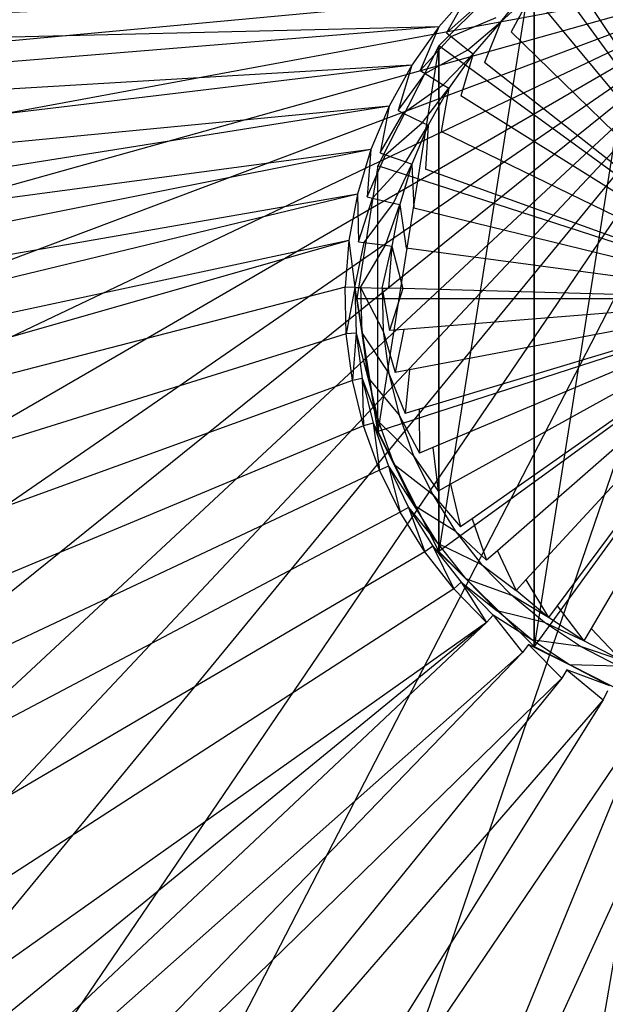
# Model space of a CAD drawing. Extents: x 0 to 0.55, y -0.37 to 0.
# Tile 7 of 21: x 0.222 to 0.263, y -0.23 to -0.161. Entities that reach past the tile are written whole.
import ezdxf

# ---------------------------------------------------------------- set-up
doc = ezdxf.new("R2010")
doc.units = 0
doc.layers.add('L0_WT_51665_0___REPLACEMTFOREMP', color=7, linetype='CONTINUOUS')
doc.layers.add('L1_ABLAUF60____REPLACEMTFOREMPT', color=7, linetype='CONTINUOUS')

msp = doc.modelspace()

# ---------------------------------------------------------------- linework, layer by layer
at = {"layer": 'L0_WT_51665_0___REPLACEMTFOREMP', "color": 8}
for points, invisible_edges in [([(0.275069, -0.180969, 0.036339), (0.26276, -0.157273, 0.03619), (0.260312, -0.158715, 0.036199), (0.275069, -0.180969, 0.036339)], 14), ([(0.274999, -0.157936, 0.000809), (0.074604, -0.17661, 0.000002), (0.073743, -0.158204), (0.274999, -0.157936, 0.000809)], 14), ([(0.274999, -0.157936, 0.000809), (0.077168, -0.194669, 0.000003), (0.074604, -0.17661, 0.000002), (0.274999, -0.157936, 0.000809)], 14), ([(0.274999, -0.157936, 0.000809), (0.08139, -0.212094, 0.000005), (0.077168, -0.194669, 0.000003), (0.274999, -0.157936, 0.000809)], 14), ([(0.274999, -0.157936, 0.000809), (0.087193, -0.228582, 0.000006), (0.08139, -0.212094, 0.000005), (0.274999, -0.157936, 0.000809)], 14), ([(0.274999, -0.157936, 0.000809), (0.094473, -0.243845, 0.000008), (0.087193, -0.228582, 0.000006), (0.274999, -0.157936, 0.000809)], 14), ([(0.274999, -0.157936, 0.000809), (0.103096, -0.257623, 0.000009), (0.094473, -0.243845, 0.000008), (0.274999, -0.157936, 0.000809)], 14), ([(0.274999, -0.157936, 0.000809), (0.112907, -0.269678, 0.000011), (0.103096, -0.257623, 0.000009), (0.274999, -0.157936, 0.000809)], 14), ([(0.274999, -0.157936, 0.000809), (0.123729, -0.279809, 0.000012), (0.112907, -0.269678, 0.000011), (0.274999, -0.157936, 0.000809)], 14), ([(0.274999, -0.157936, 0.000809), (0.135369, -0.287851, 0.000014), (0.123729, -0.279809, 0.000012), (0.274999, -0.157936, 0.000809)], 14), ([(0.274999, -0.157936, 0.000809), (0.147624, -0.29368, 0.000015), (0.135369, -0.287851, 0.000014), (0.274999, -0.157936, 0.000809)], 14), ([(0.274999, -0.157936, 0.000809), (0.160486, -0.297264, 0.000015), (0.147624, -0.29368, 0.000015), (0.274999, -0.157936, 0.000809)], 14), ([(0.274999, -0.157936, 0.000809), (0.177278, -0.301833, 0.000015), (0.160486, -0.297264, 0.000015), (0.274999, -0.157936, 0.000809)], 14), ([(0.274999, -0.157936, 0.000809), (0.198814, -0.305454, 0.000015), (0.177278, -0.301833, 0.000015), (0.274999, -0.157936, 0.000809)], 14), ([(0.274999, -0.157936, 0.000809), (0.224018, -0.306851, 0.000015), (0.198814, -0.305454, 0.000015), (0.274999, -0.157936, 0.000809)], 14), ([(0.274999, -0.157936, 0.000809), (0.249352, -0.306851, 0.000015), (0.224018, -0.306851, 0.000015), (0.274999, -0.157936, 0.000809)], 14), ([(0.275, -0.306851, 0.000015), (0.249352, -0.306851, 0.000015), (0.274999, -0.157936, 0.000809), (0.275, -0.306851, 0.000015)], 14), ([(0.253049, -0.159519, 0.041781), (0.148564, -0.158542, 0.04148), (0.143144, -0.164536, 0.041569), (0.253049, -0.159519, 0.041781)], 14), ([(0.275069, -0.180969, 0.036339), (0.260312, -0.158715, 0.036199), (0.258031, -0.16041, 0.03621), (0.275069, -0.180969, 0.036339)], 14), ([(0.255224, -0.161637, 0.036218), (0.257101, -0.159287, 0.037036), (0.254899, -0.16132, 0.037049), (0.255224, -0.161637, 0.036218)], 14), ([(0.257101, -0.159287, 0.037036), (0.255224, -0.161637, 0.036218), (0.25739, -0.159637, 0.036205), (0.257101, -0.159287, 0.037036)], 13), ([(0.253049, -0.159519, 0.041781), (0.143144, -0.164536, 0.041569), (0.250894, -0.161981, 0.041797), (0.253049, -0.159519, 0.041781)], 14), ([(0.251438, -0.162407, 0.041799), (0.253049, -0.159519, 0.041781), (0.250894, -0.161981, 0.041797), (0.251438, -0.162407, 0.041799)], 13), ([(0.253049, -0.159519, 0.041781), (0.251438, -0.162407, 0.041799), (0.253544, -0.160001, 0.041784), (0.253049, -0.159519, 0.041781)], 14), ([(0.251438, -0.162407, 0.041799), (0.253828, -0.160277, 0.040791), (0.253544, -0.160001, 0.041784), (0.251438, -0.162407, 0.041799)], 14), ([(0.255943, -0.162337, 0.036222), (0.25739, -0.159637, 0.036205), (0.255224, -0.161637, 0.036218), (0.255943, -0.162337, 0.036222)], 13), ([(0.25739, -0.159637, 0.036205), (0.255943, -0.162337, 0.036222), (0.258031, -0.16041, 0.03621), (0.25739, -0.159637, 0.036205)], 14), ([(0.253828, -0.160277, 0.040791), (0.251438, -0.162407, 0.041799), (0.25175, -0.162652, 0.040806), (0.253828, -0.160277, 0.040791)], 13), ([(0.25175, -0.162652, 0.040806), (0.254899, -0.16132, 0.037049), (0.253828, -0.160277, 0.040791), (0.25175, -0.162652, 0.040806)], 14), ([(0.275069, -0.180969, 0.036339), (0.258031, -0.16041, 0.03621), (0.255943, -0.162337, 0.036222), (0.275069, -0.180969, 0.036339)], 14), ([(0.254899, -0.16132, 0.037049), (0.25175, -0.162652, 0.040806), (0.252925, -0.163575, 0.037063), (0.254899, -0.16132, 0.037049)], 13), ([(0.252925, -0.163575, 0.037063), (0.255224, -0.161637, 0.036218), (0.254899, -0.16132, 0.037049), (0.252925, -0.163575, 0.037063)], 14), ([(0.250894, -0.161981, 0.041797), (0.143144, -0.164536, 0.041569), (0.138485, -0.171167, 0.041668), (0.250894, -0.161981, 0.041797)], 14), ([(0.250894, -0.161981, 0.041797), (0.138485, -0.171167, 0.041668), (0.249014, -0.164658, 0.041814), (0.250894, -0.161981, 0.041797)], 14), ([(0.249599, -0.165024, 0.041816), (0.250894, -0.161981, 0.041797), (0.249014, -0.164658, 0.041814), (0.249599, -0.165024, 0.041816)], 13), ([(0.250894, -0.161981, 0.041797), (0.249599, -0.165024, 0.041816), (0.251438, -0.162407, 0.041799), (0.250894, -0.161981, 0.041797)], 14), ([(0.255224, -0.161637, 0.036218), (0.252925, -0.163575, 0.037063), (0.253282, -0.163856, 0.036232), (0.255224, -0.161637, 0.036218)], 13), ([(0.254072, -0.164476, 0.036235), (0.255224, -0.161637, 0.036218), (0.253282, -0.163856, 0.036232), (0.254072, -0.164476, 0.036235)], 13), ([(0.255224, -0.161637, 0.036218), (0.254072, -0.164476, 0.036235), (0.255943, -0.162337, 0.036222), (0.255224, -0.161637, 0.036218)], 14), ([(0.249599, -0.165024, 0.041816), (0.25175, -0.162652, 0.040806), (0.251438, -0.162407, 0.041799), (0.249599, -0.165024, 0.041816)], 14), ([(0.25175, -0.162652, 0.040806), (0.249599, -0.165024, 0.041816), (0.249936, -0.165235, 0.040822), (0.25175, -0.162652, 0.040806)], 13), ([(0.249936, -0.165235, 0.040822), (0.252925, -0.163575, 0.037063), (0.25175, -0.162652, 0.040806), (0.249936, -0.165235, 0.040822)], 14), ([(0.275069, -0.180969, 0.036339), (0.255943, -0.162337, 0.036222), (0.254072, -0.164476, 0.036235), (0.275069, -0.180969, 0.036339)], 14), ([(0.252925, -0.163575, 0.037063), (0.249936, -0.165235, 0.040822), (0.251203, -0.166027, 0.037079), (0.252925, -0.163575, 0.037063)], 13), ([(0.251203, -0.166027, 0.037079), (0.253282, -0.163856, 0.036232), (0.252925, -0.163575, 0.037063), (0.251203, -0.166027, 0.037079)], 14), ([(0.253282, -0.163856, 0.036232), (0.251203, -0.166027, 0.037079), (0.251588, -0.166268, 0.036247), (0.253282, -0.163856, 0.036232)], 13), ([(0.252439, -0.166801, 0.03625), (0.253282, -0.163856, 0.036232), (0.251588, -0.166268, 0.036247), (0.252439, -0.166801, 0.03625)], 13), ([(0.253282, -0.163856, 0.036232), (0.252439, -0.166801, 0.03625), (0.254072, -0.164476, 0.036235), (0.253282, -0.163856, 0.036232)], 14), ([(0.249014, -0.164658, 0.041814), (0.138485, -0.171167, 0.041668), (0.134664, -0.178324, 0.041775), (0.249014, -0.164658, 0.041814)], 14), ([(0.249014, -0.164658, 0.041814), (0.134664, -0.178324, 0.041775), (0.247429, -0.167519, 0.041832), (0.249014, -0.164658, 0.041814)], 14), ([(0.24805, -0.167822, 0.041833), (0.249014, -0.164658, 0.041814), (0.247429, -0.167519, 0.041832), (0.24805, -0.167822, 0.041833)], 13), ([(0.249014, -0.164658, 0.041814), (0.24805, -0.167822, 0.041833), (0.249599, -0.165024, 0.041816), (0.249014, -0.164658, 0.041814)], 14), ([(0.275069, -0.180969, 0.036339), (0.254072, -0.164476, 0.036235), (0.252439, -0.166801, 0.03625), (0.275069, -0.180969, 0.036339)], 14), ([(0.24805, -0.167822, 0.041833), (0.249936, -0.165235, 0.040822), (0.249599, -0.165024, 0.041816), (0.24805, -0.167822, 0.041833)], 14), ([(0.249936, -0.165235, 0.040822), (0.24805, -0.167822, 0.041833), (0.248407, -0.167995, 0.040839), (0.249936, -0.165235, 0.040822)], 13), ([(0.248407, -0.167995, 0.040839), (0.251203, -0.166027, 0.037079), (0.249936, -0.165235, 0.040822), (0.248407, -0.167995, 0.040839)], 14), ([(0.251203, -0.166027, 0.037079), (0.248407, -0.167995, 0.040839), (0.249751, -0.168649, 0.037095), (0.251203, -0.166027, 0.037079)], 13), ([(0.249751, -0.168649, 0.037095), (0.251588, -0.166268, 0.036247), (0.251203, -0.166027, 0.037079), (0.249751, -0.168649, 0.037095)], 14), ([(0.251588, -0.166268, 0.036247), (0.249751, -0.168649, 0.037095), (0.250159, -0.168847, 0.036263), (0.251588, -0.166268, 0.036247)], 13), ([(0.251062, -0.169286, 0.036266), (0.251588, -0.166268, 0.036247), (0.250159, -0.168847, 0.036263), (0.251062, -0.169286, 0.036266)], 13), ([(0.251588, -0.166268, 0.036247), (0.251062, -0.169286, 0.036266), (0.252439, -0.166801, 0.03625), (0.251588, -0.166268, 0.036247)], 14), ([(0.275069, -0.180969, 0.036339), (0.252439, -0.166801, 0.03625), (0.251062, -0.169286, 0.036266), (0.275069, -0.180969, 0.036339)], 14), ([(0.247429, -0.167519, 0.041832), (0.131744, -0.185889, 0.041887), (0.246157, -0.170533, 0.041851), (0.247429, -0.167519, 0.041832)], 14), ([(0.247429, -0.167519, 0.041832), (0.134664, -0.178324, 0.041775), (0.131744, -0.185889, 0.041887), (0.247429, -0.167519, 0.041832)], 14), ([(0.246806, -0.170768, 0.041852), (0.247429, -0.167519, 0.041832), (0.246157, -0.170533, 0.041851), (0.246806, -0.170768, 0.041852)], 13), ([(0.247429, -0.167519, 0.041832), (0.246806, -0.170768, 0.041852), (0.24805, -0.167822, 0.041833), (0.247429, -0.167519, 0.041832)], 14), ([(0.246806, -0.170768, 0.041852), (0.248407, -0.167995, 0.040839), (0.24805, -0.167822, 0.041833), (0.246806, -0.170768, 0.041852)], 14), ([(0.248407, -0.167995, 0.040839), (0.246806, -0.170768, 0.041852), (0.24718, -0.170902, 0.040858), (0.248407, -0.167995, 0.040839)], 13), ([(0.24718, -0.170902, 0.040858), (0.249751, -0.168649, 0.037095), (0.248407, -0.167995, 0.040839), (0.24718, -0.170902, 0.040858)], 14), ([(0.249751, -0.168649, 0.037095), (0.24718, -0.170902, 0.040858), (0.248586, -0.171409, 0.037113), (0.249751, -0.168649, 0.037095)], 13), ([(0.248586, -0.171409, 0.037113), (0.250159, -0.168847, 0.036263), (0.249751, -0.168649, 0.037095), (0.248586, -0.171409, 0.037113)], 14), ([(0.250159, -0.168847, 0.036263), (0.248586, -0.171409, 0.037113), (0.249013, -0.171563, 0.03628), (0.250159, -0.168847, 0.036263)], 13), ([(0.249957, -0.171904, 0.036282), (0.250159, -0.168847, 0.036263), (0.249013, -0.171563, 0.03628), (0.249957, -0.171904, 0.036282)], 13), ([(0.250159, -0.168847, 0.036263), (0.249957, -0.171904, 0.036282), (0.251062, -0.169286, 0.036266), (0.250159, -0.168847, 0.036263)], 14), ([(0.275069, -0.180969, 0.036339), (0.251062, -0.169286, 0.036266), (0.249957, -0.171904, 0.036282), (0.275069, -0.180969, 0.036339)], 14), ([(0.246157, -0.170533, 0.041851), (0.131744, -0.185889, 0.041887), (0.129773, -0.193737, 0.042004), (0.246157, -0.170533, 0.041851)], 14), ([(0.246157, -0.170533, 0.041851), (0.129773, -0.193737, 0.042004), (0.245212, -0.173666, 0.04187), (0.246157, -0.170533, 0.041851)], 14), ([(0.245883, -0.17383, 0.041871), (0.246157, -0.170533, 0.041851), (0.245212, -0.173666, 0.04187), (0.245883, -0.17383, 0.041871)], 13), ([(0.246157, -0.170533, 0.041851), (0.245883, -0.17383, 0.041871), (0.246806, -0.170768, 0.041852), (0.246157, -0.170533, 0.041851)], 14), ([(0.245883, -0.17383, 0.041871), (0.24718, -0.170902, 0.040858), (0.246806, -0.170768, 0.041852), (0.245883, -0.17383, 0.041871)], 14), ([(0.24718, -0.170902, 0.040858), (0.245883, -0.17383, 0.041871), (0.246269, -0.173924, 0.040877), (0.24718, -0.170902, 0.040858)], 13), ([(0.246269, -0.173924, 0.040877), (0.248586, -0.171409, 0.037113), (0.24718, -0.170902, 0.040858), (0.246269, -0.173924, 0.040877)], 14), ([(0.248586, -0.171409, 0.037113), (0.246269, -0.173924, 0.040877), (0.247721, -0.174278, 0.037131), (0.248586, -0.171409, 0.037113)], 13), ([(0.247721, -0.174278, 0.037131), (0.249013, -0.171563, 0.03628), (0.248586, -0.171409, 0.037113), (0.247721, -0.174278, 0.037131)], 14), ([(0.249013, -0.171563, 0.03628), (0.247721, -0.174278, 0.037131), (0.248162, -0.174386, 0.036298), (0.249013, -0.171563, 0.03628)], 13), ([(0.249137, -0.174624, 0.036299), (0.249013, -0.171563, 0.03628), (0.248162, -0.174386, 0.036298), (0.249137, -0.174624, 0.036299)], 13), ([(0.249013, -0.171563, 0.03628), (0.249137, -0.174624, 0.036299), (0.249957, -0.171904, 0.036282), (0.249013, -0.171563, 0.03628)], 14), ([(0.275069, -0.180969, 0.036339), (0.249957, -0.171904, 0.036282), (0.249137, -0.174624, 0.036299), (0.275069, -0.180969, 0.036339)], 14), ([(0.245212, -0.173666, 0.04187), (0.129773, -0.193737, 0.042004), (0.128782, -0.201736, 0.042123), (0.245212, -0.173666, 0.04187)], 14), ([(0.245212, -0.173666, 0.04187), (0.128782, -0.201736, 0.042123), (0.244606, -0.17688, 0.041891), (0.245212, -0.173666, 0.04187)], 14), ([(0.245291, -0.176972, 0.041891), (0.245212, -0.173666, 0.04187), (0.244606, -0.17688, 0.041891), (0.245291, -0.176972, 0.041891)], 13), ([(0.245212, -0.173666, 0.04187), (0.245291, -0.176972, 0.041891), (0.245883, -0.17383, 0.041871), (0.245212, -0.173666, 0.04187)], 14), ([(0.245291, -0.176972, 0.041891), (0.246269, -0.173924, 0.040877), (0.245883, -0.17383, 0.041871), (0.245291, -0.176972, 0.041891)], 14), ([(0.246269, -0.173924, 0.040877), (0.245291, -0.176972, 0.041891), (0.245684, -0.177025, 0.040896), (0.246269, -0.173924, 0.040877)], 13), ([(0.245684, -0.177025, 0.040896), (0.247721, -0.174278, 0.037131), (0.246269, -0.173924, 0.040877), (0.245684, -0.177025, 0.040896)], 14), ([(0.247721, -0.174278, 0.037131), (0.245684, -0.177025, 0.040896), (0.247165, -0.177223, 0.037149), (0.247721, -0.174278, 0.037131)], 13), ([(0.247165, -0.177223, 0.037149), (0.248162, -0.174386, 0.036298), (0.247721, -0.174278, 0.037131), (0.247165, -0.177223, 0.037149)], 14), ([(0.248162, -0.174386, 0.036298), (0.247165, -0.177223, 0.037149), (0.247615, -0.177283, 0.036316), (0.248162, -0.174386, 0.036298)], 13), ([(0.248611, -0.177417, 0.036317), (0.248162, -0.174386, 0.036298), (0.247615, -0.177283, 0.036316), (0.248611, -0.177417, 0.036317)], 13), ([(0.248162, -0.174386, 0.036298), (0.248611, -0.177417, 0.036317), (0.249137, -0.174624, 0.036299), (0.248162, -0.174386, 0.036298)], 14), ([(0.275069, -0.180969, 0.036339), (0.249137, -0.174624, 0.036299), (0.248611, -0.177417, 0.036317), (0.275069, -0.180969, 0.036339)], 14), ([(0.244606, -0.17688, 0.041891), (0.12831, -0.21017, 0.042249), (0.244345, -0.180141, 0.041911), (0.244606, -0.17688, 0.041891)], 14), ([(0.244606, -0.17688, 0.041891), (0.128782, -0.201736, 0.042123), (0.12831, -0.21017, 0.042249), (0.244606, -0.17688, 0.041891)], 14), ([(0.245035, -0.18016, 0.041911), (0.244606, -0.17688, 0.041891), (0.244345, -0.180141, 0.041911), (0.245035, -0.18016, 0.041911)], 13), ([(0.244606, -0.17688, 0.041891), (0.245035, -0.18016, 0.041911), (0.245291, -0.176972, 0.041891), (0.244606, -0.17688, 0.041891)], 14), ([(0.245035, -0.18016, 0.041911), (0.245684, -0.177025, 0.040896), (0.245291, -0.176972, 0.041891), (0.245035, -0.18016, 0.041911)], 14), ([(0.245684, -0.177025, 0.040896), (0.245035, -0.18016, 0.041911), (0.245432, -0.18017, 0.040916), (0.245684, -0.177025, 0.040896)], 13), ([(0.245432, -0.18017, 0.040916), (0.247165, -0.177223, 0.037149), (0.245684, -0.177025, 0.040896), (0.245432, -0.18017, 0.040916)], 14), ([(0.247165, -0.177223, 0.037149), (0.245432, -0.18017, 0.040916), (0.246926, -0.18021, 0.037168), (0.247165, -0.177223, 0.037149)], 13), ([(0.246926, -0.18021, 0.037168), (0.247615, -0.177283, 0.036316), (0.247165, -0.177223, 0.037149), (0.246926, -0.18021, 0.037168)], 14), ([(0.247615, -0.177283, 0.036316), (0.246926, -0.18021, 0.037168), (0.24738, -0.180222, 0.036335), (0.247615, -0.177283, 0.036316)], 13), ([(0.248384, -0.180249, 0.036335), (0.247615, -0.177283, 0.036316), (0.24738, -0.180222, 0.036335), (0.248384, -0.180249, 0.036335)], 13), ([(0.247615, -0.177283, 0.036316), (0.248384, -0.180249, 0.036335), (0.248611, -0.177417, 0.036317), (0.247615, -0.177283, 0.036316)], 14), ([(0.275069, -0.180969, 0.036339), (0.248611, -0.177417, 0.036317), (0.248384, -0.180249, 0.036335), (0.275069, -0.180969, 0.036339)], 14), ([(0.244345, -0.180141, 0.041911), (0.12831, -0.21017, 0.042249), (0.128791, -0.219479, 0.042241), (0.244345, -0.180141, 0.041911)], 14), ([(0.244432, -0.183412, 0.041932), (0.244345, -0.180141, 0.041911), (0.128791, -0.219479, 0.042241), (0.244432, -0.183412, 0.041932)], 14), ([(0.244432, -0.183412, 0.041932), (0.245035, -0.18016, 0.041911), (0.244345, -0.180141, 0.041911), (0.244432, -0.183412, 0.041932)], 13), ([(0.245035, -0.18016, 0.041911), (0.244432, -0.183412, 0.041932), (0.245121, -0.183357, 0.041931), (0.245035, -0.18016, 0.041911)], 14), ([(0.245516, -0.183325, 0.040936), (0.245035, -0.18016, 0.041911), (0.245121, -0.183357, 0.041931), (0.245516, -0.183325, 0.040936)], 13), ([(0.245035, -0.18016, 0.041911), (0.245516, -0.183325, 0.040936), (0.245432, -0.18017, 0.040916), (0.245035, -0.18016, 0.041911)], 14), ([(0.247006, -0.183206, 0.037187), (0.245432, -0.18017, 0.040916), (0.245516, -0.183325, 0.040936), (0.247006, -0.183206, 0.037187)], 13), ([(0.245432, -0.18017, 0.040916), (0.247006, -0.183206, 0.037187), (0.246926, -0.18021, 0.037168), (0.245432, -0.18017, 0.040916)], 14), ([(0.247458, -0.18317, 0.036353), (0.246926, -0.18021, 0.037168), (0.247006, -0.183206, 0.037187), (0.247458, -0.18317, 0.036353)], 13), ([(0.246926, -0.18021, 0.037168), (0.247458, -0.18317, 0.036353), (0.24738, -0.180222, 0.036335), (0.246926, -0.18021, 0.037168)], 14), ([(0.247458, -0.18317, 0.036353), (0.248384, -0.180249, 0.036335), (0.24738, -0.180222, 0.036335), (0.247458, -0.18317, 0.036353)], 13), ([(0.248384, -0.180249, 0.036335), (0.247458, -0.18317, 0.036353), (0.248459, -0.183089, 0.036353), (0.248384, -0.180249, 0.036335)], 14), ([(0.275069, -0.180969, 0.036339), (0.248384, -0.180249, 0.036335), (0.248459, -0.183089, 0.036353), (0.275069, -0.180969, 0.036339)], 14), ([(0.275069, -0.180969, 0.036339), (0.248459, -0.183089, 0.036353), (0.248837, -0.185906, 0.036371), (0.275069, -0.180969, 0.036339)], 14), ([(0.275069, -0.180969, 0.036339), (0.248837, -0.185906, 0.036371), (0.249511, -0.188666, 0.036388), (0.275069, -0.180969, 0.036339)], 14), ([(0.275069, -0.180969, 0.036339), (0.249511, -0.188666, 0.036388), (0.250475, -0.191339, 0.036405), (0.275069, -0.180969, 0.036339)], 14), ([(0.275069, -0.180969, 0.036339), (0.250475, -0.191339, 0.036405), (0.251717, -0.193894, 0.036421), (0.275069, -0.180969, 0.036339)], 14), ([(0.275069, -0.180969, 0.036339), (0.251717, -0.193894, 0.036421), (0.253225, -0.196303, 0.036436), (0.275069, -0.180969, 0.036339)], 14), ([(0.275069, -0.180969, 0.036339), (0.253225, -0.196303, 0.036436), (0.254979, -0.198538, 0.03645), (0.275069, -0.180969, 0.036339)], 14), ([(0.275069, -0.180969, 0.036339), (0.254979, -0.198538, 0.03645), (0.256962, -0.200573, 0.036463), (0.275069, -0.180969, 0.036339)], 14), ([(0.275069, -0.180969, 0.036339), (0.256962, -0.200573, 0.036463), (0.259149, -0.202387, 0.036474), (0.275069, -0.180969, 0.036339)], 14), ([(0.275069, -0.180969, 0.036339), (0.259149, -0.202387, 0.036474), (0.261517, -0.203958, 0.036484), (0.275069, -0.180969, 0.036339)], 14), ([(0.275069, -0.180969, 0.036339), (0.261517, -0.203958, 0.036484), (0.264038, -0.205268, 0.036493), (0.275069, -0.180969, 0.036339)], 14), ([(0.244432, -0.183412, 0.041932), (0.128791, -0.219479, 0.042241), (0.130342, -0.228241, 0.042231), (0.244432, -0.183412, 0.041932)], 14), ([(0.244866, -0.186654, 0.041952), (0.244432, -0.183412, 0.041932), (0.130342, -0.228241, 0.042231), (0.244866, -0.186654, 0.041952)], 14), ([(0.244866, -0.186654, 0.041952), (0.245121, -0.183357, 0.041931), (0.244432, -0.183412, 0.041932), (0.244866, -0.186654, 0.041952)], 13), ([(0.245121, -0.183357, 0.041931), (0.244866, -0.186654, 0.041952), (0.245545, -0.186526, 0.041951), (0.245121, -0.183357, 0.041931)], 14), ([(0.245121, -0.183357, 0.041931), (0.245935, -0.186453, 0.040956), (0.245516, -0.183325, 0.040936), (0.245121, -0.183357, 0.041931)], 14), ([(0.245935, -0.186453, 0.040956), (0.245121, -0.183357, 0.041931), (0.245545, -0.186526, 0.041951), (0.245935, -0.186453, 0.040956)], 13), ([(0.245516, -0.183325, 0.040936), (0.247404, -0.186176, 0.037206), (0.247006, -0.183206, 0.037187), (0.245516, -0.183325, 0.040936)], 14), ([(0.247404, -0.186176, 0.037206), (0.245516, -0.183325, 0.040936), (0.245935, -0.186453, 0.040956), (0.247404, -0.186176, 0.037206)], 13), ([(0.247006, -0.183206, 0.037187), (0.24785, -0.186092, 0.036372), (0.247458, -0.18317, 0.036353), (0.247006, -0.183206, 0.037187)], 14), ([(0.24785, -0.186092, 0.036372), (0.247006, -0.183206, 0.037187), (0.247404, -0.186176, 0.037206), (0.24785, -0.186092, 0.036372)], 13), ([(0.24785, -0.186092, 0.036372), (0.248459, -0.183089, 0.036353), (0.247458, -0.18317, 0.036353), (0.24785, -0.186092, 0.036372)], 13), ([(0.248459, -0.183089, 0.036353), (0.24785, -0.186092, 0.036372), (0.248837, -0.185906, 0.036371), (0.248459, -0.183089, 0.036353)], 14), ([(0.245935, -0.186453, 0.040956), (0.248115, -0.189087, 0.037224), (0.247404, -0.186176, 0.037206), (0.245935, -0.186453, 0.040956)], 14), ([(0.247404, -0.186176, 0.037206), (0.24855, -0.188956, 0.03639), (0.24785, -0.186092, 0.036372), (0.247404, -0.186176, 0.037206)], 14), ([(0.24855, -0.188956, 0.03639), (0.247404, -0.186176, 0.037206), (0.248115, -0.189087, 0.037224), (0.24855, -0.188956, 0.03639)], 13), ([(0.24855, -0.188956, 0.03639), (0.248837, -0.185906, 0.036371), (0.24785, -0.186092, 0.036372), (0.24855, -0.188956, 0.03639)], 13), ([(0.248837, -0.185906, 0.036371), (0.24855, -0.188956, 0.03639), (0.249511, -0.188666, 0.036388), (0.248837, -0.185906, 0.036371)], 14), ([(0.244866, -0.186654, 0.041952), (0.130342, -0.228241, 0.042231), (0.132965, -0.236722, 0.042221), (0.244866, -0.186654, 0.041952)], 14), ([(0.245643, -0.189832, 0.041972), (0.244866, -0.186654, 0.041952), (0.132965, -0.236722, 0.042221), (0.245643, -0.189832, 0.041972)], 14), ([(0.245643, -0.189832, 0.041972), (0.245545, -0.186526, 0.041951), (0.244866, -0.186654, 0.041952), (0.245643, -0.189832, 0.041972)], 13), ([(0.245545, -0.186526, 0.041951), (0.246684, -0.189518, 0.040975), (0.245935, -0.186453, 0.040956), (0.245545, -0.186526, 0.041951)], 14), ([(0.246684, -0.189518, 0.040975), (0.245545, -0.186526, 0.041951), (0.246304, -0.189633, 0.041971), (0.246684, -0.189518, 0.040975)], 13), ([(0.245545, -0.186526, 0.041951), (0.245643, -0.189832, 0.041972), (0.246304, -0.189633, 0.041971), (0.245545, -0.186526, 0.041951)], 14), ([(0.248115, -0.189087, 0.037224), (0.245935, -0.186453, 0.040956), (0.246684, -0.189518, 0.040975), (0.248115, -0.189087, 0.037224)], 13), ([(0.248115, -0.189087, 0.037224), (0.24955, -0.191729, 0.036407), (0.24855, -0.188956, 0.03639), (0.248115, -0.189087, 0.037224)], 14), ([(0.24955, -0.191729, 0.036407), (0.249511, -0.188666, 0.036388), (0.24855, -0.188956, 0.03639), (0.24955, -0.191729, 0.036407)], 13), ([(0.249511, -0.188666, 0.036388), (0.24955, -0.191729, 0.036407), (0.250475, -0.191339, 0.036405), (0.249511, -0.188666, 0.036388)], 14), ([(0.246752, -0.19291, 0.041992), (0.246304, -0.189633, 0.041971), (0.245643, -0.189832, 0.041972), (0.246752, -0.19291, 0.041992)], 13), ([(0.246304, -0.189633, 0.041971), (0.247755, -0.192487, 0.040994), (0.246684, -0.189518, 0.040975), (0.246304, -0.189633, 0.041971)], 14), ([(0.246304, -0.189633, 0.041971), (0.246752, -0.19291, 0.041992), (0.247389, -0.192641, 0.04199), (0.246304, -0.189633, 0.041971)], 14), ([(0.247755, -0.192487, 0.040994), (0.246304, -0.189633, 0.041971), (0.247389, -0.192641, 0.04199), (0.247755, -0.192487, 0.040994)], 13), ([(0.246684, -0.189518, 0.040975), (0.249132, -0.191906, 0.037242), (0.248115, -0.189087, 0.037224), (0.246684, -0.189518, 0.040975)], 14), ([(0.249132, -0.191906, 0.037242), (0.246684, -0.189518, 0.040975), (0.247755, -0.192487, 0.040994), (0.249132, -0.191906, 0.037242)], 13), ([(0.24955, -0.191729, 0.036407), (0.248115, -0.189087, 0.037224), (0.249132, -0.191906, 0.037242), (0.24955, -0.191729, 0.036407)], 13), ([(0.245643, -0.189832, 0.041972), (0.132965, -0.236722, 0.042221), (0.136614, -0.244779, 0.042213), (0.245643, -0.189832, 0.041972)], 14), ([(0.246752, -0.19291, 0.041992), (0.245643, -0.189832, 0.041972), (0.136614, -0.244779, 0.042213), (0.246752, -0.19291, 0.041992)], 14), ([(0.250839, -0.194381, 0.036424), (0.250475, -0.191339, 0.036405), (0.24955, -0.191729, 0.036407), (0.250839, -0.194381, 0.036424)], 13), ([(0.250475, -0.191339, 0.036405), (0.250839, -0.194381, 0.036424), (0.251717, -0.193894, 0.036421), (0.250475, -0.191339, 0.036405)], 14), ([(0.247755, -0.192487, 0.040994), (0.250442, -0.194601, 0.037259), (0.249132, -0.191906, 0.037242), (0.247755, -0.192487, 0.040994)], 14), ([(0.249132, -0.191906, 0.037242), (0.250839, -0.194381, 0.036424), (0.24955, -0.191729, 0.036407), (0.249132, -0.191906, 0.037242)], 14), ([(0.250839, -0.194381, 0.036424), (0.249132, -0.191906, 0.037242), (0.250442, -0.194601, 0.037259), (0.250839, -0.194381, 0.036424)], 13), ([(0.246752, -0.19291, 0.041992), (0.136614, -0.244779, 0.042213), (0.141228, -0.252279, 0.042205), (0.246752, -0.19291, 0.041992)], 14), ([(0.248183, -0.195852, 0.04201), (0.246752, -0.19291, 0.041992), (0.141228, -0.252279, 0.042205), (0.248183, -0.195852, 0.04201)], 14), ([(0.248183, -0.195852, 0.04201), (0.247389, -0.192641, 0.04199), (0.246752, -0.19291, 0.041992), (0.248183, -0.195852, 0.04201)], 13), ([(0.247389, -0.192641, 0.04199), (0.249135, -0.195325, 0.041012), (0.247755, -0.192487, 0.040994), (0.247389, -0.192641, 0.04199)], 14), ([(0.247389, -0.192641, 0.04199), (0.248183, -0.195852, 0.04201), (0.248787, -0.195517, 0.042008), (0.247389, -0.192641, 0.04199)], 14), ([(0.249135, -0.195325, 0.041012), (0.247389, -0.192641, 0.04199), (0.248787, -0.195517, 0.042008), (0.249135, -0.195325, 0.041012)], 13), ([(0.250442, -0.194601, 0.037259), (0.247755, -0.192487, 0.040994), (0.249135, -0.195325, 0.041012), (0.250442, -0.194601, 0.037259)], 13), ([(0.250442, -0.194601, 0.037259), (0.252403, -0.19688, 0.03644), (0.250839, -0.194381, 0.036424), (0.250442, -0.194601, 0.037259)], 14), ([(0.252403, -0.19688, 0.03644), (0.251717, -0.193894, 0.036421), (0.250839, -0.194381, 0.036424), (0.252403, -0.19688, 0.03644)], 13), ([(0.251717, -0.193894, 0.036421), (0.252403, -0.19688, 0.03644), (0.253225, -0.196303, 0.036436), (0.251717, -0.193894, 0.036421)], 14), ([(0.249135, -0.195325, 0.041012), (0.252032, -0.197141, 0.037275), (0.250442, -0.194601, 0.037259), (0.249135, -0.195325, 0.041012)], 14), ([(0.252403, -0.19688, 0.03644), (0.250442, -0.194601, 0.037259), (0.252032, -0.197141, 0.037275), (0.252403, -0.19688, 0.03644)], 13), ([(0.249918, -0.198625, 0.042028), (0.248787, -0.195517, 0.042008), (0.248183, -0.195852, 0.04201), (0.249918, -0.198625, 0.042028)], 13), ([(0.248787, -0.195517, 0.042008), (0.250808, -0.198, 0.041028), (0.249135, -0.195325, 0.041012), (0.248787, -0.195517, 0.042008)], 14), ([(0.250808, -0.198, 0.041028), (0.248787, -0.195517, 0.042008), (0.250484, -0.198228, 0.042025), (0.250808, -0.198, 0.041028)], 13), ([(0.248787, -0.195517, 0.042008), (0.249918, -0.198625, 0.042028), (0.250484, -0.198228, 0.042025), (0.248787, -0.195517, 0.042008)], 14), ([(0.252032, -0.197141, 0.037275), (0.249135, -0.195325, 0.041012), (0.250808, -0.198, 0.041028), (0.252032, -0.197141, 0.037275)], 13), ([(0.248183, -0.195852, 0.04201), (0.141228, -0.252279, 0.042205), (0.14673, -0.259099, 0.042198), (0.248183, -0.195852, 0.04201)], 14), ([(0.249918, -0.198625, 0.042028), (0.248183, -0.195852, 0.04201), (0.14673, -0.259099, 0.042198), (0.249918, -0.198625, 0.042028)], 14), ([(0.254224, -0.199199, 0.036454), (0.253225, -0.196303, 0.036436), (0.252403, -0.19688, 0.03644), (0.254224, -0.199199, 0.036454)], 13), ([(0.253225, -0.196303, 0.036436), (0.254224, -0.199199, 0.036454), (0.254979, -0.198538, 0.03645), (0.253225, -0.196303, 0.036436)], 14), ([(0.250808, -0.198, 0.041028), (0.253882, -0.199498, 0.03729), (0.252032, -0.197141, 0.037275), (0.250808, -0.198, 0.041028)], 14), ([(0.252032, -0.197141, 0.037275), (0.254224, -0.199199, 0.036454), (0.252403, -0.19688, 0.03644), (0.252032, -0.197141, 0.037275)], 14), ([(0.254224, -0.199199, 0.036454), (0.252032, -0.197141, 0.037275), (0.253882, -0.199498, 0.03729), (0.254224, -0.199199, 0.036454)], 13), ([(0.251939, -0.201198, 0.042044), (0.250484, -0.198228, 0.042025), (0.249918, -0.198625, 0.042028), (0.251939, -0.201198, 0.042044)], 13), ([(0.250484, -0.198228, 0.042025), (0.252757, -0.200482, 0.041044), (0.250808, -0.198, 0.041028), (0.250484, -0.198228, 0.042025)], 14), ([(0.252757, -0.200482, 0.041044), (0.250484, -0.198228, 0.042025), (0.252459, -0.200743, 0.042041), (0.252757, -0.200482, 0.041044)], 13), ([(0.250484, -0.198228, 0.042025), (0.251939, -0.201198, 0.042044), (0.252459, -0.200743, 0.042041), (0.250484, -0.198228, 0.042025)], 14), ([(0.253882, -0.199498, 0.03729), (0.250808, -0.198, 0.041028), (0.252757, -0.200482, 0.041044), (0.253882, -0.199498, 0.03729)], 13), ([(0.25628, -0.201311, 0.036468), (0.254979, -0.198538, 0.03645), (0.254224, -0.199199, 0.036454), (0.25628, -0.201311, 0.036468)], 13), ([(0.254979, -0.198538, 0.03645), (0.25628, -0.201311, 0.036468), (0.256962, -0.200573, 0.036463), (0.254979, -0.198538, 0.03645)], 14), ([(0.249918, -0.198625, 0.042028), (0.14673, -0.259099, 0.042198), (0.153028, -0.265125, 0.042192), (0.249918, -0.198625, 0.042028)], 14), ([(0.251939, -0.201198, 0.042044), (0.249918, -0.198625, 0.042028), (0.153028, -0.265125, 0.042192), (0.251939, -0.201198, 0.042044)], 14), ([(0.253882, -0.199498, 0.03729), (0.25628, -0.201311, 0.036468), (0.254224, -0.199199, 0.036454), (0.253882, -0.199498, 0.03729)], 14), ([(0.252757, -0.200482, 0.041044), (0.255973, -0.201645, 0.037303), (0.253882, -0.199498, 0.03729), (0.252757, -0.200482, 0.041044)], 14), ([(0.25628, -0.201311, 0.036468), (0.253882, -0.199498, 0.03729), (0.255973, -0.201645, 0.037303), (0.25628, -0.201311, 0.036468)], 13), ([(0.252459, -0.200743, 0.042041), (0.254959, -0.202743, 0.041058), (0.252757, -0.200482, 0.041044), (0.252459, -0.200743, 0.042041)], 14), ([(0.255973, -0.201645, 0.037303), (0.252757, -0.200482, 0.041044), (0.254959, -0.202743, 0.041058), (0.255973, -0.201645, 0.037303)], 13), ([(0.25855, -0.203193, 0.03648), (0.256962, -0.200573, 0.036463), (0.25628, -0.201311, 0.036468), (0.25855, -0.203193, 0.03648)], 13), ([(0.256962, -0.200573, 0.036463), (0.25855, -0.203193, 0.03648), (0.259149, -0.202387, 0.036474), (0.256962, -0.200573, 0.036463)], 14), ([(0.251939, -0.201198, 0.042044), (0.153028, -0.265125, 0.042192), (0.160015, -0.270259, 0.042187), (0.251939, -0.201198, 0.042044)], 14), ([(0.254221, -0.203542, 0.042059), (0.251939, -0.201198, 0.042044), (0.160015, -0.270259, 0.042187), (0.254221, -0.203542, 0.042059)], 14), ([(0.254221, -0.203542, 0.042059), (0.252459, -0.200743, 0.042041), (0.251939, -0.201198, 0.042044), (0.254221, -0.203542, 0.042059)], 13), ([(0.252459, -0.200743, 0.042041), (0.254221, -0.203542, 0.042059), (0.25469, -0.203035, 0.042055), (0.252459, -0.200743, 0.042041)], 14), ([(0.254959, -0.202743, 0.041058), (0.252459, -0.200743, 0.042041), (0.25469, -0.203035, 0.042055), (0.254959, -0.202743, 0.041058)], 13), ([(0.255973, -0.201645, 0.037303), (0.25855, -0.203193, 0.03648), (0.25628, -0.201311, 0.036468), (0.255973, -0.201645, 0.037303)], 13), ([(0.254959, -0.202743, 0.041058), (0.258279, -0.203557, 0.037315), (0.255973, -0.201645, 0.037303), (0.254959, -0.202743, 0.041058)], 13), ([(0.25855, -0.203193, 0.03648), (0.255973, -0.201645, 0.037303), (0.258279, -0.203557, 0.037315), (0.25855, -0.203193, 0.03648)], 14), ([(0.261007, -0.204823, 0.03649), (0.259149, -0.202387, 0.036474), (0.25855, -0.203193, 0.03648), (0.261007, -0.204823, 0.03649)], 13), ([(0.259149, -0.202387, 0.036474), (0.261007, -0.204823, 0.03649), (0.261517, -0.203958, 0.036484), (0.259149, -0.202387, 0.036474)], 14), ([(0.256739, -0.20563, 0.042072), (0.25469, -0.203035, 0.042055), (0.254221, -0.203542, 0.042059), (0.256739, -0.20563, 0.042072)], 13), ([(0.25469, -0.203035, 0.042055), (0.257388, -0.204757, 0.041071), (0.254959, -0.202743, 0.041058), (0.25469, -0.203035, 0.042055)], 13), ([(0.257388, -0.204757, 0.041071), (0.25469, -0.203035, 0.042055), (0.257151, -0.205076, 0.042068), (0.257388, -0.204757, 0.041071)], 14), ([(0.25469, -0.203035, 0.042055), (0.256739, -0.20563, 0.042072), (0.257151, -0.205076, 0.042068), (0.25469, -0.203035, 0.042055)], 14), ([(0.258279, -0.203557, 0.037315), (0.254959, -0.202743, 0.041058), (0.257388, -0.204757, 0.041071), (0.258279, -0.203557, 0.037315)], 14), ([(0.258279, -0.203557, 0.037315), (0.261007, -0.204823, 0.03649), (0.25855, -0.203193, 0.03648), (0.258279, -0.203557, 0.037315)], 13), ([(0.254221, -0.203542, 0.042059), (0.160015, -0.270259, 0.042187), (0.167576, -0.274415, 0.042184), (0.254221, -0.203542, 0.042059)], 14), ([(0.175583, -0.277526, 0.042183), (0.254221, -0.203542, 0.042059), (0.167576, -0.274415, 0.042184), (0.175583, -0.277526, 0.042183)], 13), ([(0.254221, -0.203542, 0.042059), (0.175583, -0.277526, 0.042183), (0.256739, -0.20563, 0.042072), (0.254221, -0.203542, 0.042059)], 14), ([(0.257388, -0.204757, 0.041071), (0.260777, -0.205214, 0.037326), (0.258279, -0.203557, 0.037315), (0.257388, -0.204757, 0.041071)], 13), ([(0.261007, -0.204823, 0.03649), (0.258279, -0.203557, 0.037315), (0.260777, -0.205214, 0.037326), (0.261007, -0.204823, 0.03649)], 14), ([(0.263623, -0.206182, 0.036498), (0.261517, -0.203958, 0.036484), (0.261007, -0.204823, 0.03649), (0.263623, -0.206182, 0.036498)], 13), ([(0.261517, -0.203958, 0.036484), (0.263623, -0.206182, 0.036498), (0.264038, -0.205268, 0.036493), (0.261517, -0.203958, 0.036484)], 14), ([(0.257151, -0.205076, 0.042068), (0.260018, -0.206501, 0.041082), (0.257388, -0.204757, 0.041071), (0.257151, -0.205076, 0.042068)], 13), ([(0.260777, -0.205214, 0.037326), (0.257388, -0.204757, 0.041071), (0.260018, -0.206501, 0.041082), (0.260777, -0.205214, 0.037326)], 14), ([(0.259466, -0.207439, 0.042083), (0.257151, -0.205076, 0.042068), (0.256739, -0.20563, 0.042072), (0.259466, -0.207439, 0.042083)], 13), ([(0.257151, -0.205076, 0.042068), (0.259466, -0.207439, 0.042083), (0.259816, -0.206843, 0.042079), (0.257151, -0.205076, 0.042068)], 14), ([(0.260018, -0.206501, 0.041082), (0.257151, -0.205076, 0.042068), (0.259816, -0.206843, 0.042079), (0.260018, -0.206501, 0.041082)], 14), ([(0.260018, -0.206501, 0.041082), (0.263436, -0.206596, 0.037335), (0.260777, -0.205214, 0.037326), (0.260018, -0.206501, 0.041082)], 13), ([(0.260777, -0.205214, 0.037326), (0.263623, -0.206182, 0.036498), (0.261007, -0.204823, 0.03649), (0.260777, -0.205214, 0.037326)], 13), ([(0.263623, -0.206182, 0.036498), (0.260777, -0.205214, 0.037326), (0.263436, -0.206596, 0.037335), (0.263623, -0.206182, 0.036498)], 14), ([(0.18517, -0.279804, 0.042184), (0.256739, -0.20563, 0.042072), (0.175583, -0.277526, 0.042183), (0.18517, -0.279804, 0.042184)], 13), ([(0.256739, -0.20563, 0.042072), (0.18517, -0.279804, 0.042184), (0.259466, -0.207439, 0.042083), (0.256739, -0.20563, 0.042072)], 14), ([(0.259816, -0.206843, 0.042079), (0.262818, -0.207957, 0.041091), (0.260018, -0.206501, 0.041082), (0.259816, -0.206843, 0.042079)], 13), ([(0.263436, -0.206596, 0.037335), (0.260018, -0.206501, 0.041082), (0.262818, -0.207957, 0.041091), (0.263436, -0.206596, 0.037335)], 14), ([(0.198424, -0.282697, 0.042185), (0.259466, -0.207439, 0.042083), (0.18517, -0.279804, 0.042184), (0.198424, -0.282697, 0.042185)], 13), ([(0.259466, -0.207439, 0.042083), (0.198424, -0.282697, 0.042185), (0.262369, -0.208947, 0.042093), (0.259466, -0.207439, 0.042083)], 14), ([(0.262369, -0.208947, 0.042093), (0.259816, -0.206843, 0.042079), (0.259466, -0.207439, 0.042083), (0.262369, -0.208947, 0.042093)], 13), ([(0.262818, -0.207957, 0.041091), (0.259816, -0.206843, 0.042079), (0.262654, -0.208318, 0.042089), (0.262818, -0.207957, 0.041091)], 14), ([(0.259816, -0.206843, 0.042079), (0.262369, -0.208947, 0.042093), (0.262654, -0.208318, 0.042089), (0.259816, -0.206843, 0.042079)], 14), ([(0.265416, -0.210138, 0.0421), (0.262654, -0.208318, 0.042089), (0.262369, -0.208947, 0.042093), (0.265416, -0.210138, 0.0421)], 13), ([(0.214785, -0.284929, 0.042186), (0.262369, -0.208947, 0.042093), (0.198424, -0.282697, 0.042185), (0.214785, -0.284929, 0.042186)], 13), ([(0.262369, -0.208947, 0.042093), (0.214785, -0.284929, 0.042186), (0.265416, -0.210138, 0.0421), (0.262369, -0.208947, 0.042093)], 14), ([(0.234356, -0.285906, 0.042187), (0.265416, -0.210138, 0.0421), (0.214785, -0.284929, 0.042186), (0.234356, -0.285906, 0.042187)], 13), ([(0.265416, -0.210138, 0.0421), (0.234356, -0.285906, 0.042187), (0.268572, -0.210999, 0.042106), (0.265416, -0.210138, 0.0421)], 14), ([(0.254759, -0.286029, 0.042188), (0.268572, -0.210999, 0.042106), (0.234356, -0.285906, 0.042187), (0.254759, -0.286029, 0.042188)], 13), ([(0.268572, -0.210999, 0.042106), (0.254759, -0.286029, 0.042188), (0.271802, -0.211519, 0.042109), (0.268572, -0.210999, 0.042106)], 14), ([(0.275771, -0.28607, 0.042188), (0.271802, -0.211519, 0.042109), (0.254759, -0.286029, 0.042188), (0.275771, -0.28607, 0.042188)], 13)]:
    msp.add_3dface(points, dxfattribs=dict(at, invisible_edges=invisible_edges))
at = {"layer": 'L1_ABLAUF60____REPLACEMTFOREMPT', "color": 8}
for points, invisible_edges in [([(0.275172, -0.180948, 0.042272), (0.265901, -0.152416, 0.041272), (0.257538, -0.156677, 0.041272), (0.275172, -0.180948, 0.042272)], 14), ([(0.257538, -0.205218, 0.040272), (0.257538, -0.156677, 0.040272), (0.265901, -0.152416, 0.040272), (0.257538, -0.205218, 0.040272)], 10), ([(0.257538, -0.205218, 0.040272), (0.265901, -0.152416, 0.040272), (0.265901, -0.209479, 0.040272), (0.257538, -0.205218, 0.040272)], 13), ([(0.275172, -0.180948, 0.042272), (0.257538, -0.156677, 0.041272), (0.250901, -0.163314, 0.041272), (0.275172, -0.180948, 0.042272)], 14), ([(0.250901, -0.163314, 0.041272), (0.257538, -0.156677, 0.040272), (0.250901, -0.163314, 0.040272), (0.250901, -0.163314, 0.041272)], 13), ([(0.257538, -0.156677, 0.040272), (0.250901, -0.163314, 0.041272), (0.257538, -0.156677, 0.041272), (0.257538, -0.156677, 0.040272)], 14), ([(0.250901, -0.198581, 0.040272), (0.250901, -0.163314, 0.040272), (0.257538, -0.156677, 0.040272), (0.250901, -0.198581, 0.040272)], 10), ([(0.250901, -0.198581, 0.040272), (0.257538, -0.156677, 0.040272), (0.257538, -0.205218, 0.040272), (0.250901, -0.198581, 0.040272)], 13), ([(0.275172, -0.180948, 0.042272), (0.250901, -0.163314, 0.041272), (0.24664, -0.171677, 0.041272), (0.275172, -0.180948, 0.042272)], 14), ([(0.24664, -0.171677, 0.041272), (0.250901, -0.163314, 0.040272), (0.24664, -0.171677, 0.040272), (0.24664, -0.171677, 0.041272)], 13), ([(0.250901, -0.163314, 0.040272), (0.24664, -0.171677, 0.041272), (0.250901, -0.163314, 0.041272), (0.250901, -0.163314, 0.040272)], 14), ([(0.24664, -0.190218, 0.040272), (0.24664, -0.171677, 0.040272), (0.250901, -0.163314, 0.040272), (0.24664, -0.190218, 0.040272)], 10), ([(0.24664, -0.190218, 0.040272), (0.250901, -0.163314, 0.040272), (0.250901, -0.198581, 0.040272), (0.24664, -0.190218, 0.040272)], 13), ([(0.275172, -0.180948, 0.042272), (0.24664, -0.171677, 0.041272), (0.245172, -0.180948, 0.041272), (0.275172, -0.180948, 0.042272)], 14), ([(0.245172, -0.180948, 0.041272), (0.24664, -0.171677, 0.040272), (0.245172, -0.180948, 0.040272), (0.245172, -0.180948, 0.041272)], 13), ([(0.24664, -0.171677, 0.040272), (0.245172, -0.180948, 0.041272), (0.24664, -0.171677, 0.041272), (0.24664, -0.171677, 0.040272)], 14), ([(0.24664, -0.171677, 0.040272), (0.24664, -0.190218, 0.040272), (0.245172, -0.180948, 0.040272), (0.24664, -0.171677, 0.040272)], 13), ([(0.275172, -0.180948, 0.042272), (0.245172, -0.180948, 0.041272), (0.24664, -0.190218, 0.041272), (0.275172, -0.180948, 0.042272)], 14), ([(0.24664, -0.190218, 0.041272), (0.245172, -0.180948, 0.040272), (0.24664, -0.190218, 0.040272), (0.24664, -0.190218, 0.041272)], 13), ([(0.245172, -0.180948, 0.040272), (0.24664, -0.190218, 0.041272), (0.245172, -0.180948, 0.041272), (0.245172, -0.180948, 0.040272)], 14), ([(0.275172, -0.180948, 0.042272), (0.24664, -0.190218, 0.041272), (0.250901, -0.198581, 0.041272), (0.275172, -0.180948, 0.042272)], 14), ([(0.275172, -0.180948, 0.042272), (0.250901, -0.198581, 0.041272), (0.257538, -0.205218, 0.041272), (0.275172, -0.180948, 0.042272)], 14), ([(0.275172, -0.180948, 0.042272), (0.257538, -0.205218, 0.041272), (0.265901, -0.209479, 0.041272), (0.275172, -0.180948, 0.042272)], 14), ([(0.250901, -0.198581, 0.041272), (0.24664, -0.190218, 0.040272), (0.250901, -0.198581, 0.040272), (0.250901, -0.198581, 0.041272)], 13), ([(0.24664, -0.190218, 0.040272), (0.250901, -0.198581, 0.041272), (0.24664, -0.190218, 0.041272), (0.24664, -0.190218, 0.040272)], 14), ([(0.257538, -0.205218, 0.041272), (0.250901, -0.198581, 0.040272), (0.257538, -0.205218, 0.040272), (0.257538, -0.205218, 0.041272)], 13), ([(0.250901, -0.198581, 0.040272), (0.257538, -0.205218, 0.041272), (0.250901, -0.198581, 0.041272), (0.250901, -0.198581, 0.040272)], 14), ([(0.265901, -0.209479, 0.041272), (0.257538, -0.205218, 0.040272), (0.265901, -0.209479, 0.040272), (0.265901, -0.209479, 0.041272)], 13), ([(0.257538, -0.205218, 0.040272), (0.265901, -0.209479, 0.041272), (0.257538, -0.205218, 0.041272), (0.257538, -0.205218, 0.040272)], 14)]:
    msp.add_3dface(points, dxfattribs=dict(at, invisible_edges=invisible_edges))

doc.saveas('drawing.dxf')
